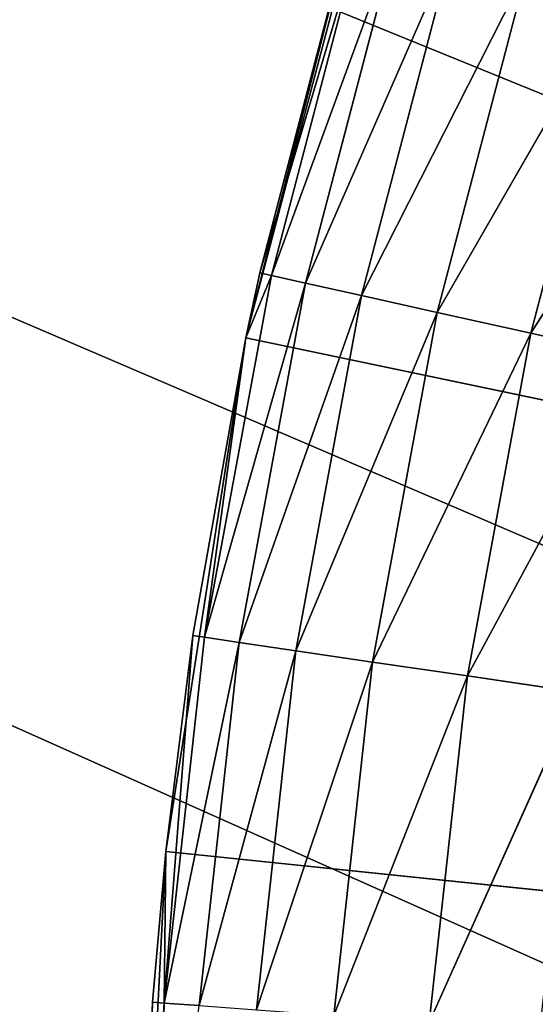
# Model space of a CAD drawing. Header units: centimetres. Extents: x 0.1 to 28.1, y 0.1 to 9.9.
# Tile 51 of 256: x 2.979 to 3.0454, y 8.0549 to 8.1817. Entities that reach past the tile are written whole.
import ezdxf

# ---------------------------------------------------------------- set-up
doc = ezdxf.new("R2010")
doc.units = ezdxf.units.CM
doc.header["$LTSCALE"] = 2.54
doc.layers.get('0').update_dxf_attribs({"true_color": 0xff5454})

# ---------------------------------------------------------------- blocks, each defined once
blk = doc.blocks.new('P__ka na papier toaletowy COVUU.STL')
at = {"color": 0}
for p, q in [((3.29969, 8.06855, 22.05), (0.14437, 9.35778, 22.05)), ((3.29969, 8.06855, 22.05), (0.14437, 9.35778, 22.05)), ((3.29437, 8.00778, 22.05), (0.14437, 9.35778, 22.05)), ((3.29437, 8.00778, 22.05), (0.14437, 9.35778, 22.05)), ((3.29437, 8.00778, 22.15), (0.14437, 9.35778, 22.15)), ((0.14437, 9.35778, 22.15), (3.29969, 7.947, 22.15)), ((0.14437, 9.35778, 22.15), (3.29969, 7.947, 22.15)), ((3.29969, 8.06855, 22.15), (0.14437, 9.35778, 22.15)), ((3.29437, 8.00778, 22.15), (0.14437, 9.35778, 22.15)), ((3.29969, 8.06855, 22.15), (0.14437, 9.35778, 22.15)), ((3.02516, 8.20545, 22.15), (3.00811, 8.14073, 22.15)), ((3.02516, 8.20545, 22.15), (3.00811, 8.14073, 22.15)), ((3.00811, 8.14073, 22.15), (3.02193, 8.19504, 22.55)), ((3.00811, 8.14073, 22.15), (3.02193, 8.19504, 22.55)), ((3.00992, 8.14911, 22.55), (3.02193, 8.19504, 22.55)), ((3.00992, 8.14911, 22.55), (3.02193, 8.19504, 22.55)), ((3.02339, 8.1946, 22.56736), (3.00992, 8.14911, 22.55)), ((3.02339, 8.1946, 22.56736), (3.00992, 8.14911, 22.55)), ((3.02339, 8.1946, 22.56736), (3.0114, 8.14878, 22.56736)), ((3.02339, 8.1946, 22.56736), (3.0114, 8.14878, 22.56736)), ((3.02771, 8.1933, 22.5842), (3.0114, 8.14878, 22.56736)), ((3.02771, 8.1933, 22.5842), (3.0114, 8.14878, 22.56736)), ((3.02771, 8.1933, 22.5842), (3.01581, 8.14779, 22.5842)), ((3.02771, 8.1933, 22.5842), (3.01581, 8.14779, 22.5842)), ((3.03476, 8.19118, 22.6), (3.01581, 8.14779, 22.5842)), ((3.03476, 8.19118, 22.6), (3.01581, 8.14779, 22.5842)), ((3.03476, 8.19118, 22.6), (3.023, 8.14619, 22.6)), ((3.03476, 8.19118, 22.6), (3.023, 8.14619, 22.6)), ((3.04433, 8.1883, 22.61428), (3.023, 8.14619, 22.6)), ((3.04433, 8.1883, 22.61428), (3.023, 8.14619, 22.6)), ((3.04433, 8.1883, 22.61428), (3.03276, 8.14402, 22.61428)), ((3.04433, 8.1883, 22.61428), (3.03276, 8.14402, 22.61428)), ((3.05614, 8.18475, 22.62661), (3.03276, 8.14402, 22.61428)), ((3.05614, 8.18475, 22.62661), (3.03276, 8.14402, 22.61428)), ((3.05614, 8.18475, 22.62661), (3.04479, 8.14134, 22.62661)), ((3.05614, 8.18475, 22.62661), (3.04479, 8.14134, 22.62661)), ((3.06981, 8.18064, 22.6366), (3.04479, 8.14134, 22.62661)), ((3.06981, 8.18064, 22.6366), (3.04479, 8.14134, 22.62661)), ((3.0028, 8.1022, 22.56736), (3.0114, 8.14878, 22.56736)), ((3.0028, 8.1022, 22.56736), (3.0114, 8.14878, 22.56736)), ((3.00811, 8.14073, 22.15), (3.00992, 8.14911, 22.55)), ((3.00811, 8.14073, 22.55), (3.00992, 8.14911, 22.55)), ((3.00811, 8.14073, 22.15), (3.00992, 8.14911, 22.55)), ((3.00811, 8.14073, 22.55), (3.00992, 8.14911, 22.55)), ((3.00811, 8.14073, 22.55), (3.0114, 8.14878, 22.56736)), ((3.00811, 8.14073, 22.55), (3.0114, 8.14878, 22.56736)), ((3.0114, 8.14878, 22.56736), (3.00992, 8.14911, 22.55)), ((3.0114, 8.14878, 22.56736), (3.00992, 8.14911, 22.55)), ((3.01581, 8.14779, 22.5842), (3.0114, 8.14878, 22.56736)), ((3.01581, 8.14779, 22.5842), (3.0114, 8.14878, 22.56736)), ((3.0028, 8.1022, 22.56736), (3.01581, 8.14779, 22.5842)), ((3.0028, 8.1022, 22.56736), (3.01581, 8.14779, 22.5842)), ((3.00726, 8.10154, 22.5842), (3.01581, 8.14779, 22.5842)), ((3.00726, 8.10154, 22.5842), (3.01581, 8.14779, 22.5842)), ((3.023, 8.14619, 22.6), (3.01581, 8.14779, 22.5842)), ((3.023, 8.14619, 22.6), (3.01581, 8.14779, 22.5842)), ((3.00726, 8.10154, 22.5842), (3.023, 8.14619, 22.6)), ((3.00726, 8.10154, 22.5842), (3.023, 8.14619, 22.6)), ((3.01455, 8.10047, 22.6), (3.023, 8.14619, 22.6)), ((3.01455, 8.10047, 22.6), (3.023, 8.14619, 22.6)), ((3.03276, 8.14402, 22.61428), (3.023, 8.14619, 22.6)), ((3.03276, 8.14402, 22.61428), (3.023, 8.14619, 22.6)), ((3.01455, 8.10047, 22.6), (3.03276, 8.14402, 22.61428)), ((3.01455, 8.10047, 22.6), (3.03276, 8.14402, 22.61428)), ((3.02444, 8.09901, 22.61428), (3.03276, 8.14402, 22.61428)), ((3.02444, 8.09901, 22.61428), (3.03276, 8.14402, 22.61428)), ((3.04479, 8.14134, 22.62661), (3.03276, 8.14402, 22.61428)), ((3.04479, 8.14134, 22.62661), (3.03276, 8.14402, 22.61428)), ((3.00811, 8.14073, 22.15), (2.99782, 8.07461, 22.15)), ((3.00811, 8.14073, 22.15), (2.99782, 8.07461, 22.15)), ((3.0013, 8.10242, 22.55), (3.00811, 8.14073, 22.15)), ((3.0013, 8.10242, 22.55), (3.00811, 8.14073, 22.15)), ((3.0013, 8.10242, 22.55), (3.00811, 8.14073, 22.55)), ((3.0013, 8.10242, 22.55), (3.00811, 8.14073, 22.55)), ((3.0028, 8.1022, 22.56736), (3.00811, 8.14073, 22.55)), ((3.0028, 8.1022, 22.56736), (3.00811, 8.14073, 22.55)), ((3.00811, 8.14073, 22.55), (3.00811, 8.14073, 22.15)), ((3.00811, 8.14073, 22.55), (3.00811, 8.14073, 22.15)), ((3.00811, 8.14073, 22.15), (3.64437, 8.00778, 22.15)), ((3.00811, 8.14073, 22.15), (3.64437, 8.00778, 22.15)), ((3.02444, 8.09901, 22.61428), (3.04479, 8.14134, 22.62661)), ((3.02444, 8.09901, 22.61428), (3.04479, 8.14134, 22.62661)), ((3.03664, 8.09722, 22.62661), (3.04479, 8.14134, 22.62661)), ((3.03664, 8.09722, 22.62661), (3.04479, 8.14134, 22.62661)), ((3.05873, 8.13823, 22.6366), (3.04479, 8.14134, 22.62661)), ((3.05873, 8.13823, 22.6366), (3.04479, 8.14134, 22.62661)), ((3.03664, 8.09722, 22.62661), (3.05873, 8.13823, 22.6366)), ((3.03664, 8.09722, 22.62661), (3.05873, 8.13823, 22.6366)), ((3.0013, 8.10242, 22.55), (2.99762, 8.05511, 22.56736)), ((3.0013, 8.10242, 22.55), (2.99762, 8.05511, 22.56736)), ((2.99782, 8.07461, 22.15), (3.0013, 8.10242, 22.55)), ((2.99782, 8.07461, 22.55), (3.0013, 8.10242, 22.55)), ((2.99782, 8.07461, 22.15), (3.0013, 8.10242, 22.55)), ((2.99782, 8.07461, 22.55), (3.0013, 8.10242, 22.55)), ((3.0013, 8.10242, 22.55), (3.0028, 8.1022, 22.56736)), ((3.0013, 8.10242, 22.55), (3.0028, 8.1022, 22.56736)), ((3.0028, 8.1022, 22.56736), (2.99762, 8.05511, 22.56736)), ((3.0028, 8.1022, 22.56736), (2.99762, 8.05511, 22.56736)), ((3.00726, 8.10154, 22.5842), (2.99762, 8.05511, 22.56736)), ((3.00726, 8.10154, 22.5842), (2.99762, 8.05511, 22.56736)), ((3.00726, 8.10154, 22.5842), (3.00212, 8.05478, 22.5842)), ((3.00726, 8.10154, 22.5842), (3.00212, 8.05478, 22.5842)), ((3.00726, 8.10154, 22.5842), (3.0028, 8.1022, 22.56736)), ((3.00726, 8.10154, 22.5842), (3.0028, 8.1022, 22.56736)), ((3.01455, 8.10047, 22.6), (3.00726, 8.10154, 22.5842)), ((3.01455, 8.10047, 22.6), (3.00726, 8.10154, 22.5842)), ((3.01455, 8.10047, 22.6), (3.00212, 8.05478, 22.5842)), ((3.01455, 8.10047, 22.6), (3.00212, 8.05478, 22.5842)), ((3.01455, 8.10047, 22.6), (3.00947, 8.05424, 22.6)), ((3.01455, 8.10047, 22.6), (3.00947, 8.05424, 22.6)), ((3.02444, 8.09901, 22.61428), (3.01455, 8.10047, 22.6)), ((3.02444, 8.09901, 22.61428), (3.01455, 8.10047, 22.6)), ((3.02444, 8.09901, 22.61428), (3.00947, 8.05424, 22.6)), ((3.02444, 8.09901, 22.61428), (3.00947, 8.05424, 22.6)), ((3.02444, 8.09901, 22.61428), (3.01944, 8.05351, 22.61428)), ((3.02444, 8.09901, 22.61428), (3.01944, 8.05351, 22.61428)), ((3.03664, 8.09722, 22.62661), (3.02444, 8.09901, 22.61428)), ((3.03664, 8.09722, 22.62661), (3.02444, 8.09901, 22.61428)), ((3.03664, 8.09722, 22.62661), (3.01944, 8.05351, 22.61428)), ((3.03664, 8.09722, 22.62661), (3.01944, 8.05351, 22.61428)), ((3.03664, 8.09722, 22.62661), (3.03173, 8.05262, 22.62661)), ((3.03664, 8.09722, 22.62661), (3.03173, 8.05262, 22.62661)), ((3.05077, 8.09514, 22.6366), (3.03664, 8.09722, 22.62661)), ((3.05077, 8.09514, 22.6366), (3.03664, 8.09722, 22.62661)), ((3.05077, 8.09514, 22.6366), (3.03173, 8.05262, 22.62661)), ((3.05077, 8.09514, 22.6366), (3.03173, 8.05262, 22.62661)), ((2.99782, 8.07461, 22.15), (2.99437, 8.00778, 22.15)), ((2.99782, 8.07461, 22.15), (2.99437, 8.00778, 22.15)), ((2.99611, 8.05522, 22.55), (2.99782, 8.07461, 22.15)), ((2.99611, 8.05522, 22.55), (2.99782, 8.07461, 22.15)), ((2.99611, 8.05522, 22.55), (2.99782, 8.07461, 22.55)), ((2.99611, 8.05522, 22.55), (2.99782, 8.07461, 22.55)), ((2.99782, 8.07461, 22.55), (2.99762, 8.05511, 22.56736)), ((2.99782, 8.07461, 22.55), (2.99762, 8.05511, 22.56736)), ((2.99782, 8.07461, 22.55), (2.99782, 8.07461, 22.15)), ((2.99782, 8.07461, 22.55), (2.99782, 8.07461, 22.15)), ((2.99782, 8.07461, 22.15), (3.64437, 8.00778, 22.15)), ((2.99782, 8.07461, 22.15), (3.64437, 8.00778, 22.15)), ((2.99437, 8.00778, 22.55), (2.99611, 8.05522, 22.55)), ((2.99611, 8.05522, 22.55), (2.99437, 8.00778, 22.15)), ((2.99611, 8.05522, 22.55), (2.99437, 8.00778, 22.15)), ((2.99437, 8.00778, 22.55), (2.99611, 8.05522, 22.55)), ((2.99762, 8.05511, 22.56736), (2.99437, 8.00778, 22.55)), ((2.99762, 8.05511, 22.56736), (2.99437, 8.00778, 22.55)), ((2.99762, 8.05511, 22.56736), (2.99589, 8.00778, 22.56736)), ((2.99762, 8.05511, 22.56736), (2.99589, 8.00778, 22.56736)), ((2.99762, 8.05511, 22.56736), (2.99611, 8.05522, 22.55)), ((2.99762, 8.05511, 22.56736), (2.99611, 8.05522, 22.55)), ((2.99762, 8.05511, 22.56736), (3.00212, 8.05478, 22.5842)), ((2.99762, 8.05511, 22.56736), (3.00212, 8.05478, 22.5842))]:
    blk.add_line(p, q, dxfattribs=at)
mesh = blk.add_polyface(dxfattribs=at)
corners = [(24.34126, 8.18278, 22.05), (24.31548, 8.12748, 22.05), (0.64437, 9.85778, 22.05)]
mesh.append_faces([[corners[k] for k in face] for face in [(0, 1, 2)]], dxfattribs={"color": 0})
mesh = blk.add_polyface(dxfattribs=at)
corners = [(24.31548, 8.12748, 22.05), (3.76408, 8.33667, 22.05), (0.64437, 9.85778, 22.05)]
mesh.append_faces([[corners[k] for k in face] for face in [(0, 1, 2)]], dxfattribs={"color": 0})
mesh = blk.add_polyface(dxfattribs=at)
corners = [(24.29969, 8.06855, 22.15), (0.64437, 9.85778, 22.15), (3.64437, 8.35778, 22.15)]
mesh.append_faces([[corners[k] for k in face] for face in [(0, 1, 2)]], dxfattribs={"color": 0})
mesh = blk.add_polyface(dxfattribs=at)
corners = [(24.31548, 8.12748, 22.15), (0.64437, 9.85778, 22.15), (24.29969, 8.06855, 22.15)]
mesh.append_faces([[corners[k] for k in face] for face in [(0, 1, 2)]], dxfattribs={"color": 0})
mesh = blk.add_polyface(dxfattribs=at)
corners = [(24.34126, 8.18278, 22.15), (0.64437, 9.85778, 22.15), (24.31548, 8.12748, 22.15)]
mesh.append_faces([[corners[k] for k in face] for face in [(0, 1, 2)]], dxfattribs={"color": 0})
mesh = blk.add_polyface(dxfattribs=at)
corners = [(27.64437, 0.05778, 34.05), (0.64437, 9.85778, 34.05), (27.64437, 9.85778, 34.05)]
mesh.append_faces([[corners[k] for k in face] for face in [(0, 1, 2)]], dxfattribs={"color": 0})
mesh = blk.add_polyface(dxfattribs=at)
corners = [(27.64437, 0.05778, 34.05), (0.64437, 0.05778, 34.05), (0.64437, 9.85778, 34.05)]
mesh.append_faces([[corners[k] for k in face] for face in [(0, 1, 2)]], dxfattribs={"color": 0})
mesh = blk.add_polyface(dxfattribs=at)
corners = [(27.64437, 9.85778, 34.25), (0.64437, 0.05778, 34.25), (27.64437, 0.05778, 34.25)]
mesh.append_faces([[corners[k] for k in face] for face in [(0, 1, 2)]], dxfattribs={"color": 0})
mesh = blk.add_polyface(dxfattribs=at)
corners = [(27.64437, 9.85778, 34.25), (0.64437, 9.85778, 34.25), (0.64437, 0.05778, 34.25)]
mesh.append_faces([[corners[k] for k in face] for face in [(0, 1, 2)]], dxfattribs={"color": 0})
mesh = blk.add_polyface(dxfattribs=at)
corners = [(3.31548, 8.12748, 22.15), (0.15197, 9.4446, 22.15), (0.14437, 9.35778, 22.15)]
mesh.append_faces([[corners[k] for k in face] for face in [(0, 1, 2)]], dxfattribs={"color": 0})
mesh = blk.add_polyface(dxfattribs=at)
corners = [(3.34126, 8.18278, 22.15), (0.15197, 9.4446, 22.15), (3.31548, 8.12748, 22.15)]
mesh.append_faces([[corners[k] for k in face] for face in [(0, 1, 2)]], dxfattribs={"color": 0})
mesh = blk.add_polyface(dxfattribs=at)
corners = [(3.31548, 8.12748, 22.05), (3.29969, 8.06855, 22.05), (0.14437, 9.35778, 22.05)]
mesh.append_faces([[corners[k] for k in face] for face in [(0, 1, 2)]], dxfattribs={"color": 0})
mesh = blk.add_polyface(dxfattribs=at)
corners = [(3.29969, 8.06855, 22.05), (3.29437, 8.00778, 22.05), (0.14437, 9.35778, 22.05)]
mesh.append_faces([[corners[k] for k in face] for face in [(0, 1, 2)]], dxfattribs={"color": 0})
mesh = blk.add_polyface(dxfattribs=at)
corners = [(3.29437, 8.00778, 22.05), (0.14437, 6.05778, 22.05), (0.14437, 9.35778, 22.05)]
mesh.append_faces([[corners[k] for k in face] for face in [(0, 1, 2)]], dxfattribs={"color": 0})
mesh = blk.add_polyface(dxfattribs=at)
corners = [(3.34126, 8.18278, 22.05), (3.31548, 8.12748, 22.05), (0.14437, 9.35778, 22.05)]
mesh.append_faces([[corners[k] for k in face] for face in [(0, 1, 2)]], dxfattribs={"color": 0})
mesh = blk.add_polyface(dxfattribs=at)
corners = [(3.29969, 7.947, 22.15), (3.29437, 8.00778, 22.15), (0.14437, 9.35778, 22.15)]
mesh.append_faces([[corners[k] for k in face] for face in [(0, 1, 2)]], dxfattribs={"color": 0})
mesh = blk.add_polyface(dxfattribs=at)
corners = [(3.29969, 7.947, 22.15), (0.14437, 9.35778, 22.15), (0.14437, 6.05778, 22.15)]
mesh.append_faces([[corners[k] for k in face] for face in [(0, 1, 2)]], dxfattribs={"color": 0})
mesh = blk.add_polyface(dxfattribs=at)
corners = [(3.29969, 8.06855, 22.15), (0.14437, 9.35778, 22.15), (3.29437, 8.00778, 22.15)]
mesh.append_faces([[corners[k] for k in face] for face in [(0, 1, 2)]], dxfattribs={"color": 0})
mesh = blk.add_polyface(dxfattribs=at)
corners = [(3.31548, 8.12748, 22.15), (0.14437, 9.35778, 22.15), (3.29969, 8.06855, 22.15)]
mesh.append_faces([[corners[k] for k in face] for face in [(0, 1, 2)]], dxfattribs={"color": 0})
mesh = blk.add_polyface(dxfattribs=at)
corners = [(3.64437, 8.00778, 22.15), (3.02516, 8.20545, 22.15), (3.04877, 8.26807, 22.15)]
mesh.append_faces([[corners[k] for k in face] for face in [(0, 1, 2)]], dxfattribs={"color": 0})
mesh = blk.add_polyface(dxfattribs=at)
corners = [(3.02516, 8.20545, 22.15), (3.00811, 8.14073, 22.15), (3.02193, 8.19504, 22.55)]
mesh.append_faces([[corners[k] for k in face] for face in [(0, 1, 2)]], dxfattribs={"color": 0})
mesh = blk.add_polyface(dxfattribs=at)
corners = [(3.64437, 8.00778, 22.15), (3.00811, 8.14073, 22.15), (3.02516, 8.20545, 22.15)]
mesh.append_faces([[corners[k] for k in face] for face in [(0, 1, 2)]], dxfattribs={"color": 0})
mesh = blk.add_polyface(dxfattribs=at)
corners = [(3.02193, 8.19504, 22.55), (3.00811, 8.14073, 22.15), (3.00992, 8.14911, 22.55)]
mesh.append_faces([[corners[k] for k in face] for face in [(0, 1, 2)]], dxfattribs={"color": 0})
mesh = blk.add_polyface(dxfattribs=at)
corners = [(3.02193, 8.19504, 22.55), (3.00992, 8.14911, 22.55), (3.02339, 8.1946, 22.56736)]
mesh.append_faces([[corners[k] for k in face] for face in [(0, 1, 2)]], dxfattribs={"color": 0})
mesh = blk.add_polyface(dxfattribs=at)
corners = [(3.02339, 8.1946, 22.56736), (3.00992, 8.14911, 22.55), (3.0114, 8.14878, 22.56736)]
mesh.append_faces([[corners[k] for k in face] for face in [(0, 1, 2)]], dxfattribs={"color": 0})
mesh = blk.add_polyface(dxfattribs=at)
corners = [(3.02339, 8.1946, 22.56736), (3.0114, 8.14878, 22.56736), (3.02771, 8.1933, 22.5842)]
mesh.append_faces([[corners[k] for k in face] for face in [(0, 1, 2)]], dxfattribs={"color": 0})
mesh = blk.add_polyface(dxfattribs=at)
corners = [(3.02771, 8.1933, 22.5842), (3.0114, 8.14878, 22.56736), (3.01581, 8.14779, 22.5842)]
mesh.append_faces([[corners[k] for k in face] for face in [(0, 1, 2)]], dxfattribs={"color": 0})
mesh = blk.add_polyface(dxfattribs=at)
corners = [(3.02771, 8.1933, 22.5842), (3.01581, 8.14779, 22.5842), (3.03476, 8.19118, 22.6)]
mesh.append_faces([[corners[k] for k in face] for face in [(0, 1, 2)]], dxfattribs={"color": 0})
mesh = blk.add_polyface(dxfattribs=at)
corners = [(3.03476, 8.19118, 22.6), (3.01581, 8.14779, 22.5842), (3.023, 8.14619, 22.6)]
mesh.append_faces([[corners[k] for k in face] for face in [(0, 1, 2)]], dxfattribs={"color": 0})
mesh = blk.add_polyface(dxfattribs=at)
corners = [(3.03476, 8.19118, 22.6), (3.023, 8.14619, 22.6), (3.04433, 8.1883, 22.61428)]
mesh.append_faces([[corners[k] for k in face] for face in [(0, 1, 2)]], dxfattribs={"color": 0})
mesh = blk.add_polyface(dxfattribs=at)
corners = [(3.04433, 8.1883, 22.61428), (3.023, 8.14619, 22.6), (3.03276, 8.14402, 22.61428)]
mesh.append_faces([[corners[k] for k in face] for face in [(0, 1, 2)]], dxfattribs={"color": 0})
mesh = blk.add_polyface(dxfattribs=at)
corners = [(3.05614, 8.18475, 22.62661), (3.04433, 8.1883, 22.61428), (3.03276, 8.14402, 22.61428)]
mesh.append_faces([[corners[k] for k in face] for face in [(0, 1, 2)]], dxfattribs={"color": 0})
mesh = blk.add_polyface(dxfattribs=at)
corners = [(3.05614, 8.18475, 22.62661), (3.03276, 8.14402, 22.61428), (3.04479, 8.14134, 22.62661)]
mesh.append_faces([[corners[k] for k in face] for face in [(0, 1, 2)]], dxfattribs={"color": 0})
mesh = blk.add_polyface(dxfattribs=at)
corners = [(3.06981, 8.18064, 22.6366), (3.05614, 8.18475, 22.62661), (3.04479, 8.14134, 22.62661)]
mesh.append_faces([[corners[k] for k in face] for face in [(0, 1, 2)]], dxfattribs={"color": 0})
mesh = blk.add_polyface(dxfattribs=at)
corners = [(3.06981, 8.18064, 22.6366), (3.04479, 8.14134, 22.62661), (3.05873, 8.13823, 22.6366)]
mesh.append_faces([[corners[k] for k in face] for face in [(0, 1, 2)]], dxfattribs={"color": 0})
mesh = blk.add_polyface(dxfattribs=at)
corners = [(3.0114, 8.14878, 22.56736), (3.00811, 8.14073, 22.55), (3.0028, 8.1022, 22.56736)]
mesh.append_faces([[corners[k] for k in face] for face in [(0, 1, 2)]], dxfattribs={"color": 0})
mesh = blk.add_polyface(dxfattribs=at)
corners = [(3.0114, 8.14878, 22.56736), (3.0028, 8.1022, 22.56736), (3.01581, 8.14779, 22.5842)]
mesh.append_faces([[corners[k] for k in face] for face in [(0, 1, 2)]], dxfattribs={"color": 0})
mesh = blk.add_polyface(dxfattribs=at)
corners = [(3.00992, 8.14911, 22.55), (3.00811, 8.14073, 22.15), (3.00811, 8.14073, 22.55)]
mesh.append_faces([[corners[k] for k in face] for face in [(0, 1, 2)]], dxfattribs={"color": 0})
mesh = blk.add_polyface(dxfattribs=at)
corners = [(3.00992, 8.14911, 22.55), (3.00811, 8.14073, 22.55), (3.0114, 8.14878, 22.56736)]
mesh.append_faces([[corners[k] for k in face] for face in [(0, 1, 2)]], dxfattribs={"color": 0})
mesh = blk.add_polyface(dxfattribs=at)
corners = [(3.01581, 8.14779, 22.5842), (3.0028, 8.1022, 22.56736), (3.00726, 8.10154, 22.5842)]
mesh.append_faces([[corners[k] for k in face] for face in [(0, 1, 2)]], dxfattribs={"color": 0})
mesh = blk.add_polyface(dxfattribs=at)
corners = [(3.01581, 8.14779, 22.5842), (3.00726, 8.10154, 22.5842), (3.023, 8.14619, 22.6)]
mesh.append_faces([[corners[k] for k in face] for face in [(0, 1, 2)]], dxfattribs={"color": 0})
mesh = blk.add_polyface(dxfattribs=at)
corners = [(3.023, 8.14619, 22.6), (3.00726, 8.10154, 22.5842), (3.01455, 8.10047, 22.6)]
mesh.append_faces([[corners[k] for k in face] for face in [(0, 1, 2)]], dxfattribs={"color": 0})
mesh = blk.add_polyface(dxfattribs=at)
corners = [(3.023, 8.14619, 22.6), (3.01455, 8.10047, 22.6), (3.03276, 8.14402, 22.61428)]
mesh.append_faces([[corners[k] for k in face] for face in [(0, 1, 2)]], dxfattribs={"color": 0})
mesh = blk.add_polyface(dxfattribs=at)
corners = [(3.03276, 8.14402, 22.61428), (3.01455, 8.10047, 22.6), (3.02444, 8.09901, 22.61428)]
mesh.append_faces([[corners[k] for k in face] for face in [(0, 1, 2)]], dxfattribs={"color": 0})
mesh = blk.add_polyface(dxfattribs=at)
corners = [(3.04479, 8.14134, 22.62661), (3.03276, 8.14402, 22.61428), (3.02444, 8.09901, 22.61428)]
mesh.append_faces([[corners[k] for k in face] for face in [(0, 1, 2)]], dxfattribs={"color": 0})
mesh = blk.add_polyface(dxfattribs=at)
corners = [(3.00811, 8.14073, 22.15), (2.99782, 8.07461, 22.15), (3.0013, 8.10242, 22.55)]
mesh.append_faces([[corners[k] for k in face] for face in [(0, 1, 2)]], dxfattribs={"color": 0})
mesh = blk.add_polyface(dxfattribs=at)
corners = [(3.64437, 8.00778, 22.15), (2.99782, 8.07461, 22.15), (3.00811, 8.14073, 22.15)]
mesh.append_faces([[corners[k] for k in face] for face in [(0, 1, 2)]], dxfattribs={"color": 0})
mesh = blk.add_polyface(dxfattribs=at)
corners = [(3.00811, 8.14073, 22.15), (3.0013, 8.10242, 22.55), (3.00811, 8.14073, 22.55)]
mesh.append_faces([[corners[k] for k in face] for face in [(0, 1, 2)]], dxfattribs={"color": 0})
mesh = blk.add_polyface(dxfattribs=at)
corners = [(3.00811, 8.14073, 22.55), (3.0013, 8.10242, 22.55), (3.0028, 8.1022, 22.56736)]
mesh.append_faces([[corners[k] for k in face] for face in [(0, 1, 2)]], dxfattribs={"color": 0})
mesh = blk.add_polyface(dxfattribs=at)
corners = [(3.04479, 8.14134, 22.62661), (3.02444, 8.09901, 22.61428), (3.03664, 8.09722, 22.62661)]
mesh.append_faces([[corners[k] for k in face] for face in [(0, 1, 2)]], dxfattribs={"color": 0})
mesh = blk.add_polyface(dxfattribs=at)
corners = [(3.05873, 8.13823, 22.6366), (3.04479, 8.14134, 22.62661), (3.03664, 8.09722, 22.62661)]
mesh.append_faces([[corners[k] for k in face] for face in [(0, 1, 2)]], dxfattribs={"color": 0})
mesh = blk.add_polyface(dxfattribs=at)
corners = [(3.05873, 8.13823, 22.6366), (3.03664, 8.09722, 22.62661), (3.05077, 8.09514, 22.6366)]
mesh.append_faces([[corners[k] for k in face] for face in [(0, 1, 2)]], dxfattribs={"color": 0})
mesh = blk.add_polyface(dxfattribs=at)
corners = [(3.0013, 8.10242, 22.55), (2.99762, 8.05511, 22.56736), (3.0028, 8.1022, 22.56736)]
mesh.append_faces([[corners[k] for k in face] for face in [(0, 1, 2)]], dxfattribs={"color": 0})
mesh = blk.add_polyface(dxfattribs=at)
corners = [(3.0013, 8.10242, 22.55), (2.99782, 8.07461, 22.55), (2.99762, 8.05511, 22.56736)]
mesh.append_faces([[corners[k] for k in face] for face in [(0, 1, 2)]], dxfattribs={"color": 0})
mesh = blk.add_polyface(dxfattribs=at)
corners = [(3.0013, 8.10242, 22.55), (2.99782, 8.07461, 22.15), (2.99782, 8.07461, 22.55)]
mesh.append_faces([[corners[k] for k in face] for face in [(0, 1, 2)]], dxfattribs={"color": 0})
mesh = blk.add_polyface(dxfattribs=at)
corners = [(3.0028, 8.1022, 22.56736), (2.99762, 8.05511, 22.56736), (3.00726, 8.10154, 22.5842)]
mesh.append_faces([[corners[k] for k in face] for face in [(0, 1, 2)]], dxfattribs={"color": 0})
mesh = blk.add_polyface(dxfattribs=at)
corners = [(3.00726, 8.10154, 22.5842), (2.99762, 8.05511, 22.56736), (3.00212, 8.05478, 22.5842)]
mesh.append_faces([[corners[k] for k in face] for face in [(0, 1, 2)]], dxfattribs={"color": 0})
mesh = blk.add_polyface(dxfattribs=at)
corners = [(3.00726, 8.10154, 22.5842), (3.00212, 8.05478, 22.5842), (3.01455, 8.10047, 22.6)]
mesh.append_faces([[corners[k] for k in face] for face in [(0, 1, 2)]], dxfattribs={"color": 0})
mesh = blk.add_polyface(dxfattribs=at)
corners = [(3.01455, 8.10047, 22.6), (3.00212, 8.05478, 22.5842), (3.00947, 8.05424, 22.6)]
mesh.append_faces([[corners[k] for k in face] for face in [(0, 1, 2)]], dxfattribs={"color": 0})
mesh = blk.add_polyface(dxfattribs=at)
corners = [(3.01455, 8.10047, 22.6), (3.00947, 8.05424, 22.6), (3.02444, 8.09901, 22.61428)]
mesh.append_faces([[corners[k] for k in face] for face in [(0, 1, 2)]], dxfattribs={"color": 0})
mesh = blk.add_polyface(dxfattribs=at)
corners = [(3.02444, 8.09901, 22.61428), (3.00947, 8.05424, 22.6), (3.01944, 8.05351, 22.61428)]
mesh.append_faces([[corners[k] for k in face] for face in [(0, 1, 2)]], dxfattribs={"color": 0})
mesh = blk.add_polyface(dxfattribs=at)
corners = [(3.03664, 8.09722, 22.62661), (3.02444, 8.09901, 22.61428), (3.01944, 8.05351, 22.61428)]
mesh.append_faces([[corners[k] for k in face] for face in [(0, 1, 2)]], dxfattribs={"color": 0})
mesh = blk.add_polyface(dxfattribs=at)
corners = [(3.03664, 8.09722, 22.62661), (3.01944, 8.05351, 22.61428), (3.03173, 8.05262, 22.62661)]
mesh.append_faces([[corners[k] for k in face] for face in [(0, 1, 2)]], dxfattribs={"color": 0})
mesh = blk.add_polyface(dxfattribs=at)
corners = [(3.05077, 8.09514, 22.6366), (3.03664, 8.09722, 22.62661), (3.03173, 8.05262, 22.62661)]
mesh.append_faces([[corners[k] for k in face] for face in [(0, 1, 2)]], dxfattribs={"color": 0})
mesh = blk.add_polyface(dxfattribs=at)
corners = [(3.05077, 8.09514, 22.6366), (3.03173, 8.05262, 22.62661), (3.04597, 8.05157, 22.6366)]
mesh.append_faces([[corners[k] for k in face] for face in [(0, 1, 2)]], dxfattribs={"color": 0})
mesh = blk.add_polyface(dxfattribs=at)
corners = [(2.99782, 8.07461, 22.15), (2.99437, 8.00778, 22.15), (2.99611, 8.05522, 22.55)]
mesh.append_faces([[corners[k] for k in face] for face in [(0, 1, 2)]], dxfattribs={"color": 0})
mesh = blk.add_polyface(dxfattribs=at)
corners = [(3.64437, 8.00778, 22.15), (2.99437, 8.00778, 22.15), (2.99782, 8.07461, 22.15)]
mesh.append_faces([[corners[k] for k in face] for face in [(0, 1, 2)]], dxfattribs={"color": 0})
mesh = blk.add_polyface(dxfattribs=at)
corners = [(2.99782, 8.07461, 22.15), (2.99611, 8.05522, 22.55), (2.99782, 8.07461, 22.55)]
mesh.append_faces([[corners[k] for k in face] for face in [(0, 1, 2)]], dxfattribs={"color": 0})
mesh = blk.add_polyface(dxfattribs=at)
corners = [(2.99782, 8.07461, 22.55), (2.99611, 8.05522, 22.55), (2.99762, 8.05511, 22.56736)]
mesh.append_faces([[corners[k] for k in face] for face in [(0, 1, 2)]], dxfattribs={"color": 0})
mesh = blk.add_polyface(dxfattribs=at)
corners = [(2.99611, 8.05522, 22.55), (2.99437, 8.00778, 22.15), (2.99437, 8.00778, 22.55)]
mesh.append_faces([[corners[k] for k in face] for face in [(0, 1, 2)]], dxfattribs={"color": 0})
mesh = blk.add_polyface(dxfattribs=at)
corners = [(2.99611, 8.05522, 22.55), (2.99437, 8.00778, 22.55), (2.99762, 8.05511, 22.56736)]
mesh.append_faces([[corners[k] for k in face] for face in [(0, 1, 2)]], dxfattribs={"color": 0})
mesh = blk.add_polyface(dxfattribs=at)
corners = [(2.99762, 8.05511, 22.56736), (2.99437, 8.00778, 22.55), (2.99589, 8.00778, 22.56736)]
mesh.append_faces([[corners[k] for k in face] for face in [(0, 1, 2)]], dxfattribs={"color": 0})
mesh = blk.add_polyface(dxfattribs=at)
corners = [(2.99762, 8.05511, 22.56736), (2.99589, 8.00778, 22.56736), (3.00212, 8.05478, 22.5842)]
mesh.append_faces([[corners[k] for k in face] for face in [(0, 1, 2)]], dxfattribs={"color": 0})

msp = doc.modelspace()

# ---------------------------------------------------------------- block references
at = {"color": 0}
msp.add_blockref('P__ka na papier toaletowy COVUU.STL', (0, 0), dxfattribs=at)

doc.saveas('drawing.dxf')
